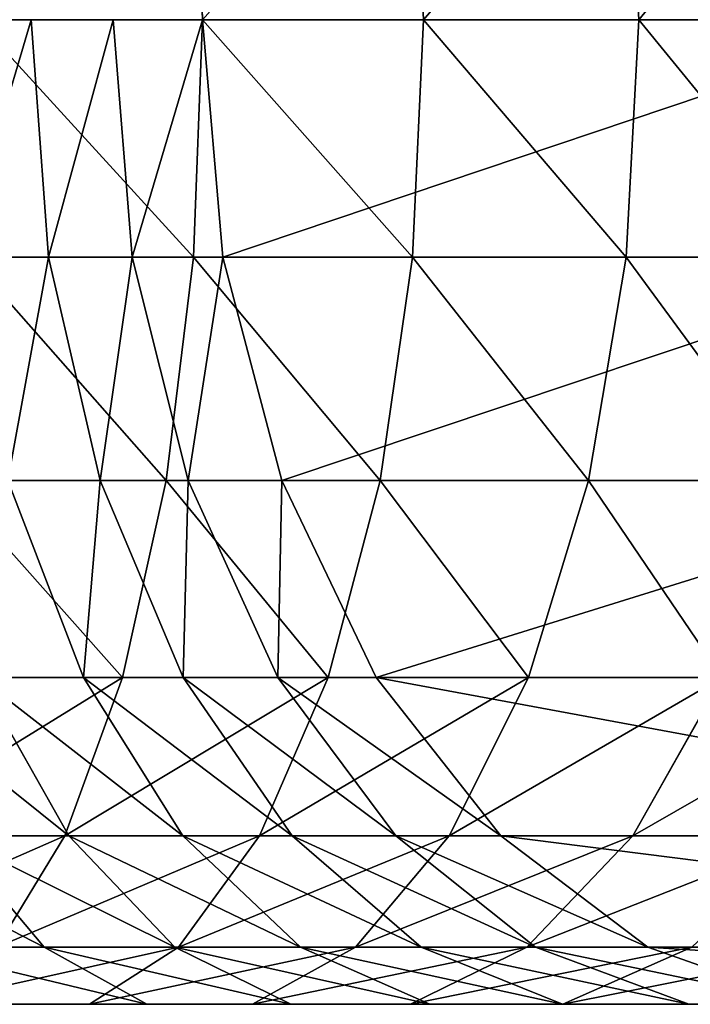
# Model space of a CAD drawing. Header units: centimetres. Extents: x -9.9 to 9.9, y -2.8 to 2.8.
# Tile 174 of 183: x 7.047 to 7.862, y -1.197 to 0. Entities that reach past the tile are written whole.
import ezdxf

# ---------------------------------------------------------------- set-up
doc = ezdxf.new("R2010")
doc.units = ezdxf.units.CM
doc.header["$LTSCALE"] = 2.54
doc.layers.get('0').update_dxf_attribs({"true_color": 0xff5454})

# ---------------------------------------------------------------- blocks, each defined once
blk = doc.blocks.new('OuterShell#1')
at = {"color": 0}
for p, q in [((17.1155, 3.0386, 26.6595), (17.1268, 2.75, 26.6927)), ((17.1155, 3.0386, 26.6595), (17.1268, 2.75, 26.6927)), ((17.382, 3.0386, 26.5592), (17.3954, 2.75, 26.5916)), ((17.382, 3.0386, 26.5592), (17.3954, 2.75, 26.5916)), ((17.6414, 3.0386, 26.4416), (17.6569, 2.75, 26.4731)), ((17.6414, 3.0386, 26.4416), (17.6569, 2.75, 26.4731)), ((17.1268, 2.75, 26.6927), (16.8521, 2.75, 26.776)), ((17.1268, 2.75, 26.6927), (16.8521, 2.75, 26.776)), ((16.9396, 2.4614, 24.1324), (16.9183, 2.75, 24.1046)), ((16.9396, 2.4614, 24.1324), (16.9183, 2.75, 24.1046)), ((17.0412, 2.4614, 24.049), (17.0181, 2.75, 24.0226)), ((17.0412, 2.4614, 24.049), (17.0181, 2.75, 24.0226)), ((17.1268, 2.75, 26.6927), (17.1155, 2.4614, 26.6595)), ((17.1268, 2.75, 26.6927), (17.1155, 2.4614, 26.6595)), ((17.1512, 2.4614, 23.946), (17.1268, 2.75, 23.9209)), ((17.1512, 2.4614, 23.946), (17.1268, 2.75, 23.9209)), ((17.3954, 2.75, 26.5916), (17.1268, 2.75, 26.6927)), ((17.3954, 2.75, 26.5916), (17.1268, 2.75, 26.6927)), ((17.3954, 2.75, 26.5916), (17.382, 2.4614, 26.5592)), ((17.3954, 2.75, 26.5916), (17.382, 2.4614, 26.5592)), ((17.6569, 2.75, 26.4731), (17.3954, 2.75, 26.5916)), ((17.6569, 2.75, 26.4731), (17.3954, 2.75, 26.5916)), ((17.6569, 2.75, 26.4731), (17.6414, 2.4614, 26.4416)), ((17.6569, 2.75, 26.4731), (17.6414, 2.4614, 26.4416)), ((17.9101, 2.75, 26.3378), (17.6569, 2.75, 26.4731)), ((17.9101, 2.75, 26.3378), (17.6569, 2.75, 26.4731)), ((16.9396, 2.4614, 24.1324), (16.8327, 2.4614, 24.209)), ((16.9396, 2.4614, 24.1324), (16.8327, 2.4614, 24.209)), ((17.1155, 2.4614, 26.6595), (16.843, 2.4614, 26.7422)), ((17.1155, 2.4614, 26.6595), (16.843, 2.4614, 26.7422)), ((17.0024, 2.1896, 24.2142), (16.9396, 2.4614, 24.1324)), ((17.0412, 2.4614, 24.049), (16.9396, 2.4614, 24.1324)), ((17.0412, 2.4614, 24.049), (16.9396, 2.4614, 24.1324)), ((17.0024, 2.1896, 24.2142), (16.9396, 2.4614, 24.1324)), ((17.1092, 2.1896, 24.1265), (17.0412, 2.4614, 24.049)), ((17.1512, 2.4614, 23.946), (17.0412, 2.4614, 24.049)), ((17.1512, 2.4614, 23.946), (17.0412, 2.4614, 24.049)), ((17.1092, 2.1896, 24.1265), (17.0412, 2.4614, 24.049)), ((17.1155, 2.4614, 26.6595), (17.0824, 2.1896, 26.5618)), ((17.1155, 2.4614, 26.6595), (17.0824, 2.1896, 26.5618)), ((17.382, 2.4614, 26.5592), (17.1155, 2.4614, 26.6595)), ((17.382, 2.4614, 26.5592), (17.1155, 2.4614, 26.6595)), ((18.0338, 2.4614, 23.0634), (17.1512, 2.4614, 23.946)), ((18.0338, 2.4614, 23.0634), (17.1512, 2.4614, 23.946)), ((17.2229, 2.1896, 24.0201), (17.1512, 2.4614, 23.946)), ((17.2229, 2.1896, 24.0201), (17.1512, 2.4614, 23.946)), ((17.382, 2.4614, 26.5592), (17.3426, 2.1896, 26.4639)), ((17.382, 2.4614, 26.5592), (17.3426, 2.1896, 26.4639)), ((17.6414, 2.4614, 26.4416), (17.382, 2.4614, 26.5592)), ((17.6414, 2.4614, 26.4416), (17.382, 2.4614, 26.5592)), ((17.6414, 2.4614, 26.4416), (17.5958, 2.1896, 26.3491)), ((17.6414, 2.4614, 26.4416), (17.5958, 2.1896, 26.3491)), ((17.8926, 2.4614, 26.3074), (17.6414, 2.4614, 26.4416)), ((17.8926, 2.4614, 26.3074), (17.6414, 2.4614, 26.4416)), ((17.0824, 2.1896, 26.5618), (16.8163, 2.1896, 26.6425)), ((17.0824, 2.1896, 26.5618), (16.8163, 2.1896, 26.6425)), ((17.0024, 2.1896, 24.2142), (16.89, 2.1896, 24.2947)), ((16.9818, 1.9504, 24.4321), (16.89, 2.1896, 24.2947)), ((17.0024, 2.1896, 24.2142), (16.89, 2.1896, 24.2947)), ((16.9818, 1.9504, 24.4321), (16.89, 2.1896, 24.2947)), ((17.1092, 2.1896, 24.1265), (17.0024, 2.1896, 24.2142)), ((17.103, 1.9504, 24.3453), (17.0024, 2.1896, 24.2142)), ((17.1092, 2.1896, 24.1265), (17.0024, 2.1896, 24.2142)), ((17.103, 1.9504, 24.3453), (17.0024, 2.1896, 24.2142)), ((17.0824, 2.1896, 26.5618), (17.0292, 1.9504, 26.4054)), ((17.0824, 2.1896, 26.5618), (17.0292, 1.9504, 26.4054)), ((17.3426, 2.1896, 26.4639), (17.0824, 2.1896, 26.5618)), ((17.3426, 2.1896, 26.4639), (17.0824, 2.1896, 26.5618)), ((17.2229, 2.1896, 24.0201), (17.1092, 2.1896, 24.1265)), ((17.2182, 1.9504, 24.2508), (17.1092, 2.1896, 24.1265)), ((17.2229, 2.1896, 24.0201), (17.1092, 2.1896, 24.1265)), ((17.2182, 1.9504, 24.2508), (17.1092, 2.1896, 24.1265)), ((18.1066, 2.1896, 23.1363), (17.2229, 2.1896, 24.0201)), ((17.3377, 1.9504, 24.1388), (17.2229, 2.1896, 24.0201)), ((18.1066, 2.1896, 23.1363), (17.2229, 2.1896, 24.0201)), ((17.3377, 1.9504, 24.1388), (17.2229, 2.1896, 24.0201)), ((17.3426, 2.1896, 26.4639), (17.2793, 1.9504, 26.3112)), ((17.3426, 2.1896, 26.4639), (17.2793, 1.9504, 26.3112)), ((17.5958, 2.1896, 26.3491), (17.3426, 2.1896, 26.4639)), ((17.5958, 2.1896, 26.3491), (17.3426, 2.1896, 26.4639)), ((17.5958, 2.1896, 26.3491), (17.5227, 1.9504, 26.201)), ((17.5958, 2.1896, 26.3491), (17.5227, 1.9504, 26.201)), ((17.841, 2.1896, 26.2181), (17.5958, 2.1896, 26.3491)), ((17.841, 2.1896, 26.2181), (17.5958, 2.1896, 26.3491)), ((17.0292, 1.9504, 26.4054), (16.7735, 1.9504, 26.4829)), ((17.0292, 1.9504, 26.4054), (16.7735, 1.9504, 26.4829)), ((16.9641, 1.7576, 24.6993), (16.8553, 1.9504, 24.5108)), ((16.9818, 1.9504, 24.4321), (16.8553, 1.9504, 24.5108)), ((16.9641, 1.7576, 24.6993), (16.8553, 1.9504, 24.5108)), ((16.9818, 1.9504, 24.4321), (16.8553, 1.9504, 24.5108)), ((17.0292, 1.9504, 26.4054), (16.9593, 1.7576, 26.1992)), ((17.0292, 1.9504, 26.4054), (16.9593, 1.7576, 26.1992)), ((17.103, 1.9504, 24.3453), (16.9818, 1.9504, 24.4321)), ((17.1028, 1.7576, 24.6131), (16.9818, 1.9504, 24.4321)), ((17.103, 1.9504, 24.3453), (16.9818, 1.9504, 24.4321)), ((17.1028, 1.7576, 24.6131), (16.9818, 1.9504, 24.4321)), ((17.2793, 1.9504, 26.3112), (17.0292, 1.9504, 26.4054)), ((17.2793, 1.9504, 26.3112), (17.0292, 1.9504, 26.4054)), ((17.2182, 1.9504, 24.2508), (17.103, 1.9504, 24.3453)), ((17.2355, 1.7576, 24.518), (17.103, 1.9504, 24.3453)), ((17.2182, 1.9504, 24.2508), (17.103, 1.9504, 24.3453)), ((17.2355, 1.7576, 24.518), (17.103, 1.9504, 24.3453)), ((17.2793, 1.9504, 26.3112), (17.196, 1.7576, 26.1101)), ((17.2793, 1.9504, 26.3112), (17.196, 1.7576, 26.1101)), ((17.3617, 1.7576, 24.4145), (17.2182, 1.9504, 24.2508)), ((17.3377, 1.9504, 24.1388), (17.2182, 1.9504, 24.2508)), ((17.3377, 1.9504, 24.1388), (17.2182, 1.9504, 24.2508)), ((17.3617, 1.7576, 24.4145), (17.2182, 1.9504, 24.2508)), ((17.5227, 1.9504, 26.201), (17.2793, 1.9504, 26.3112)), ((17.5227, 1.9504, 26.201), (17.2793, 1.9504, 26.3112)), ((18.2234, 1.9504, 23.2531), (17.3377, 1.9504, 24.1388)), ((17.4891, 1.7576, 24.2952), (17.3377, 1.9504, 24.1388)), ((18.2234, 1.9504, 23.2531), (17.3377, 1.9504, 24.1388)), ((17.4891, 1.7576, 24.2952), (17.3377, 1.9504, 24.1388)), ((17.5227, 1.9504, 26.201), (17.4264, 1.7576, 26.0057)), ((17.5227, 1.9504, 26.201), (17.4264, 1.7576, 26.0057)), ((17.7584, 1.9504, 26.075), (17.5227, 1.9504, 26.201)), ((17.7584, 1.9504, 26.075), (17.5227, 1.9504, 26.201)), ((17.7584, 1.9504, 26.075), (17.6495, 1.7576, 25.8865)), ((17.7584, 1.9504, 26.075), (17.6495, 1.7576, 25.8865)), ((16.9593, 1.7576, 26.1992), (16.7172, 1.7576, 26.2726)), ((16.9593, 1.7576, 26.1992), (16.7172, 1.7576, 26.2726)), ((16.9641, 1.7576, 24.6993), (16.8202, 1.7576, 24.7763)), ((16.9341, 1.6225, 25.0073), (16.8202, 1.7576, 24.7763)), ((16.9641, 1.7576, 24.6993), (16.8202, 1.7576, 24.7763)), ((16.9341, 1.6225, 25.0073), (16.8202, 1.7576, 24.7763)), ((16.9593, 1.7576, 26.1992), (16.8765, 1.6225, 25.9553)), ((16.9593, 1.7576, 26.1992), (16.8765, 1.6225, 25.9553)), ((17.196, 1.7576, 26.1101), (16.9593, 1.7576, 26.1992)), ((17.196, 1.7576, 26.1101), (16.9593, 1.7576, 26.1992)), ((17.0929, 1.6225, 24.9224), (16.9641, 1.7576, 24.6993)), ((17.1028, 1.7576, 24.6131), (16.9641, 1.7576, 24.6993)), ((17.0929, 1.6225, 24.9224), (16.9641, 1.7576, 24.6993)), ((17.1028, 1.7576, 24.6131), (16.9641, 1.7576, 24.6993)), ((17.196, 1.7576, 26.1101), (17.0975, 1.6225, 25.8722)), ((17.196, 1.7576, 26.1101), (17.0975, 1.6225, 25.8722)), ((17.2459, 1.6225, 24.8273), (17.1028, 1.7576, 24.6131)), ((17.2355, 1.7576, 24.518), (17.1028, 1.7576, 24.6131)), ((17.2355, 1.7576, 24.518), (17.1028, 1.7576, 24.6131)), ((17.2459, 1.6225, 24.8273), (17.1028, 1.7576, 24.6131)), ((17.4264, 1.7576, 26.0057), (17.196, 1.7576, 26.1101)), ((17.4264, 1.7576, 26.0057), (17.196, 1.7576, 26.1101)), ((17.3923, 1.6225, 24.7224), (17.2355, 1.7576, 24.518)), ((17.3617, 1.7576, 24.4145), (17.2355, 1.7576, 24.518)), ((17.3617, 1.7576, 24.4145), (17.2355, 1.7576, 24.518)), ((17.3923, 1.6225, 24.7224), (17.2355, 1.7576, 24.518)), ((17.4264, 1.7576, 26.0057), (17.3125, 1.6225, 25.7747)), ((17.4264, 1.7576, 26.0057), (17.3125, 1.6225, 25.7747)), ((17.4891, 1.7576, 24.2952), (17.3617, 1.7576, 24.4145)), ((17.5315, 1.6225, 24.6081), (17.3617, 1.7576, 24.4145)), ((17.4891, 1.7576, 24.2952), (17.3617, 1.7576, 24.4145)), ((17.5315, 1.6225, 24.6081), (17.3617, 1.7576, 24.4145)), ((17.6495, 1.7576, 25.8865), (17.4264, 1.7576, 26.0057)), ((17.6495, 1.7576, 25.8865), (17.4264, 1.7576, 26.0057)), ((18.3773, 1.7576, 23.407), (17.4891, 1.7576, 24.2952)), ((18.3773, 1.7576, 23.407), (17.4891, 1.7576, 24.2952)), ((17.6681, 1.6225, 24.4802), (17.4891, 1.7576, 24.2952)), ((17.6681, 1.6225, 24.4802), (17.4891, 1.7576, 24.2952)), ((17.6495, 1.7576, 25.8865), (17.5208, 1.6225, 25.6634)), ((17.6495, 1.7576, 25.8865), (17.5208, 1.6225, 25.6634)), ((17.8643, 1.7576, 25.7529), (17.6495, 1.7576, 25.8865)), ((17.8643, 1.7576, 25.7529), (17.6495, 1.7576, 25.8865)), ((16.9341, 1.6225, 25.0073), (16.77, 1.6225, 25.0816)), ((16.9341, 1.6225, 25.0073), (16.77, 1.6225, 25.0816)), ((17.0975, 1.6225, 25.8722), (16.8765, 1.6225, 25.9553)), ((17.0975, 1.6225, 25.8722), (16.8765, 1.6225, 25.9553)), ((17.059, 1.5529, 25.2606), (16.9341, 1.6225, 25.0073)), ((17.0929, 1.6225, 24.9224), (16.9341, 1.6225, 25.0073)), ((17.0929, 1.6225, 24.9224), (16.9341, 1.6225, 25.0073)), ((17.059, 1.5529, 25.2606), (16.9341, 1.6225, 25.0073)), ((17.0975, 1.6225, 25.8722), (16.9894, 1.5529, 25.6113)), ((17.0975, 1.6225, 25.8722), (16.9894, 1.5529, 25.6113)), ((17.2341, 1.5529, 25.167), (17.0929, 1.6225, 24.9224)), ((17.2459, 1.6225, 24.8273), (17.0929, 1.6225, 24.9224)), ((17.2341, 1.5529, 25.167), (17.0929, 1.6225, 24.9224)), ((17.2459, 1.6225, 24.8273), (17.0929, 1.6225, 24.9224)), ((17.3125, 1.6225, 25.7747), (17.0975, 1.6225, 25.8722)), ((17.3125, 1.6225, 25.7747), (17.0975, 1.6225, 25.8722)), ((17.3125, 1.6225, 25.7747), (17.1876, 1.5529, 25.5214)), ((17.3125, 1.6225, 25.7747), (17.1876, 1.5529, 25.5214)), ((17.4028, 1.5529, 25.0621), (17.2459, 1.6225, 24.8273)), ((17.3923, 1.6225, 24.7224), (17.2459, 1.6225, 24.8273)), ((17.3923, 1.6225, 24.7224), (17.2459, 1.6225, 24.8273)), ((17.4028, 1.5529, 25.0621), (17.2459, 1.6225, 24.8273)), ((17.5208, 1.6225, 25.6634), (17.3125, 1.6225, 25.7747)), ((17.5208, 1.6225, 25.6634), (17.3125, 1.6225, 25.7747)), ((17.5208, 1.6225, 25.6634), (17.3796, 1.5529, 25.4188)), ((17.5208, 1.6225, 25.6634), (17.3796, 1.5529, 25.4188)), ((17.5315, 1.6225, 24.6081), (17.3923, 1.6225, 24.7224)), ((17.5642, 1.5529, 24.9464), (17.3923, 1.6225, 24.7224)), ((17.5315, 1.6225, 24.6081), (17.3923, 1.6225, 24.7224)), ((17.5642, 1.5529, 24.9464), (17.3923, 1.6225, 24.7224)), ((17.7213, 1.6225, 25.5387), (17.5208, 1.6225, 25.6634)), ((17.7213, 1.6225, 25.5387), (17.5208, 1.6225, 25.6634)), ((17.6681, 1.6225, 24.4802), (17.5315, 1.6225, 24.6081)), ((17.7177, 1.5529, 24.8204), (17.5315, 1.6225, 24.6081)), ((17.6681, 1.6225, 24.4802), (17.5315, 1.6225, 24.6081)), ((17.7177, 1.5529, 24.8204), (17.5315, 1.6225, 24.6081)), ((17.7213, 1.6225, 25.5387), (17.5644, 1.5529, 25.3039)), ((17.7213, 1.6225, 25.5387), (17.5644, 1.5529, 25.3039)), ((18.5593, 1.6225, 23.589), (17.6681, 1.6225, 24.4802)), ((17.8644, 1.5529, 24.683), (17.6681, 1.6225, 24.4802)), ((18.5593, 1.6225, 23.589), (17.6681, 1.6225, 24.4802)), ((17.8644, 1.5529, 24.683), (17.6681, 1.6225, 24.4802)), ((16.7857, 1.5529, 25.6879), (16.9894, 1.5529, 25.6113)), ((16.7857, 1.5529, 25.6879), (16.9894, 1.5529, 25.6113)), ((17.059, 1.5529, 25.2606), (16.8781, 1.5529, 25.3425)), ((17.059, 1.5529, 25.2606), (16.8781, 1.5529, 25.3425)), ((16.9894, 1.5529, 25.6113), (17.1876, 1.5529, 25.5214)), ((16.9894, 1.5529, 25.6113), (17.1876, 1.5529, 25.5214)), ((17.2341, 1.5529, 25.167), (17.059, 1.5529, 25.2606)), ((17.2341, 1.5529, 25.167), (17.059, 1.5529, 25.2606)), ((17.1876, 1.5529, 25.5214), (17.3796, 1.5529, 25.4188)), ((17.1876, 1.5529, 25.5214), (17.3796, 1.5529, 25.4188)), ((17.4028, 1.5529, 25.0621), (17.2341, 1.5529, 25.167)), ((17.4028, 1.5529, 25.0621), (17.2341, 1.5529, 25.167)), ((17.3796, 1.5529, 25.4188), (17.5644, 1.5529, 25.3039)), ((17.3796, 1.5529, 25.4188), (17.5644, 1.5529, 25.3039)), ((17.5642, 1.5529, 24.9464), (17.4028, 1.5529, 25.0621)), ((17.5642, 1.5529, 24.9464), (17.4028, 1.5529, 25.0621)), ((17.7177, 1.5529, 24.8204), (17.5642, 1.5529, 24.9464)), ((17.7177, 1.5529, 24.8204), (17.5642, 1.5529, 24.9464)), ((17.5644, 1.5529, 25.3039), (17.7413, 1.5529, 25.1772)), ((17.5644, 1.5529, 25.3039), (17.7413, 1.5529, 25.1772)), ((17.8644, 1.5529, 24.683), (17.7177, 1.5529, 24.8204)), ((17.8644, 1.5529, 24.683), (17.7177, 1.5529, 24.8204))]:
    blk.add_line(p, q, dxfattribs=at)
mesh = blk.add_polyface(dxfattribs=at)
corners = [(16.8521, 2.75, 26.776), (17.1155, 3.0386, 26.6595), (16.843, 3.0386, 26.7422), (17.1268, 2.75, 26.6927)]
mesh.append_faces([[corners[k] for k in face] for face in [(0, 1, 2), (1, 0, 3)]], dxfattribs={"vtx0": -1, "color": 0})
mesh = blk.add_polyface(dxfattribs=at)
corners = [(17.1268, 2.75, 26.6927), (17.382, 3.0386, 26.5592), (17.1155, 3.0386, 26.6595), (17.3954, 2.75, 26.5916)]
mesh.append_faces([[corners[k] for k in face] for face in [(0, 1, 2), (1, 0, 3)]], dxfattribs={"vtx0": -1, "color": 0})
mesh = blk.add_polyface(dxfattribs=at)
corners = [(17.3954, 2.75, 26.5916), (17.6414, 3.0386, 26.4416), (17.382, 3.0386, 26.5592), (17.6569, 2.75, 26.4731)]
mesh.append_faces([[corners[k] for k in face] for face in [(0, 1, 2), (1, 0, 3)]], dxfattribs={"vtx0": -1, "color": 0})
mesh = blk.add_polyface(dxfattribs=at)
corners = [(17.6569, 2.75, 26.4731), (17.8926, 3.0386, 26.3074), (17.6414, 3.0386, 26.4416), (17.9101, 2.75, 26.3378)]
mesh.append_faces([[corners[k] for k in face] for face in [(0, 1, 2), (1, 0, 3)]], dxfattribs={"vtx0": -1, "color": 0})
mesh = blk.add_polyface(dxfattribs=at)
corners = [(16.9183, 2.75, 24.1046), (16.8327, 2.4614, 24.209), (16.8133, 2.75, 24.1798), (16.9396, 2.4614, 24.1324)]
mesh.append_faces([[corners[k] for k in face] for face in [(0, 1, 2), (1, 0, 3)]], dxfattribs={"vtx0": -1, "color": 0})
mesh = blk.add_polyface(dxfattribs=at)
corners = [(17.1155, 2.4614, 26.6595), (16.8521, 2.75, 26.776), (16.843, 2.4614, 26.7422), (17.1268, 2.75, 26.6927)]
mesh.append_faces([[corners[k] for k in face] for face in [(0, 1, 2), (1, 0, 3)]], dxfattribs={"vtx0": -1, "color": 0})
mesh = blk.add_polyface(dxfattribs=at)
corners = [(17.0181, 2.75, 24.0226), (16.9396, 2.4614, 24.1324), (16.9183, 2.75, 24.1046), (17.0412, 2.4614, 24.049)]
mesh.append_faces([[corners[k] for k in face] for face in [(0, 1, 2), (1, 0, 3)]], dxfattribs={"vtx0": -1, "color": 0})
mesh = blk.add_polyface(dxfattribs=at)
corners = [(17.1268, 2.75, 23.9209), (17.0412, 2.4614, 24.049), (17.0181, 2.75, 24.0226), (17.1512, 2.4614, 23.946)]
mesh.append_faces([[corners[k] for k in face] for face in [(0, 1, 2), (1, 0, 3)]], dxfattribs={"vtx0": -1, "color": 0})
mesh = blk.add_polyface(dxfattribs=at)
corners = [(17.382, 2.4614, 26.5592), (17.1268, 2.75, 26.6927), (17.1155, 2.4614, 26.6595), (17.3954, 2.75, 26.5916)]
mesh.append_faces([[corners[k] for k in face] for face in [(0, 1, 2), (1, 0, 3)]], dxfattribs={"vtx0": -1, "color": 0})
mesh = blk.add_polyface(dxfattribs=at)
corners = [(18.009, 2.75, 23.0387), (17.1512, 2.4614, 23.946), (17.1268, 2.75, 23.9209), (18.0338, 2.4614, 23.0634)]
mesh.append_faces([[corners[k] for k in face] for face in [(0, 1, 2), (1, 0, 3)]], dxfattribs={"vtx0": -1, "color": 0})
mesh = blk.add_polyface(dxfattribs=at)
corners = [(17.6414, 2.4614, 26.4416), (17.3954, 2.75, 26.5916), (17.382, 2.4614, 26.5592), (17.6569, 2.75, 26.4731)]
mesh.append_faces([[corners[k] for k in face] for face in [(0, 1, 2), (1, 0, 3)]], dxfattribs={"vtx0": -1, "color": 0})
mesh = blk.add_polyface(dxfattribs=at)
corners = [(17.8926, 2.4614, 26.3074), (17.6569, 2.75, 26.4731), (17.6414, 2.4614, 26.4416), (17.9101, 2.75, 26.3378)]
mesh.append_faces([[corners[k] for k in face] for face in [(0, 1, 2), (1, 0, 3)]], dxfattribs={"vtx0": -1, "color": 0})
mesh = blk.add_polyface(dxfattribs=at)
corners = [(17.0824, 2.1896, 26.5618), (16.843, 2.4614, 26.7422), (16.8163, 2.1896, 26.6425), (17.1155, 2.4614, 26.6595)]
mesh.append_faces([[corners[k] for k in face] for face in [(0, 1, 2), (1, 0, 3)]], dxfattribs={"vtx0": -1, "color": 0})
mesh = blk.add_polyface(dxfattribs=at)
corners = [(16.9396, 2.4614, 24.1324), (16.89, 2.1896, 24.2947), (16.8327, 2.4614, 24.209), (17.0024, 2.1896, 24.2142)]
mesh.append_faces([[corners[k] for k in face] for face in [(0, 1, 2), (1, 0, 3)]], dxfattribs={"vtx0": -1, "color": 0})
mesh = blk.add_polyface(dxfattribs=at)
corners = [(17.0412, 2.4614, 24.049), (17.0024, 2.1896, 24.2142), (16.9396, 2.4614, 24.1324), (17.1092, 2.1896, 24.1265)]
mesh.append_faces([[corners[k] for k in face] for face in [(0, 1, 2), (1, 0, 3)]], dxfattribs={"vtx0": -1, "color": 0})
mesh = blk.add_polyface(dxfattribs=at)
corners = [(17.1512, 2.4614, 23.946), (17.1092, 2.1896, 24.1265), (17.0412, 2.4614, 24.049), (17.2229, 2.1896, 24.0201)]
mesh.append_faces([[corners[k] for k in face] for face in [(0, 1, 2), (1, 0, 3)]], dxfattribs={"vtx0": -1, "color": 0})
mesh = blk.add_polyface(dxfattribs=at)
corners = [(17.3426, 2.1896, 26.4639), (17.1155, 2.4614, 26.6595), (17.0824, 2.1896, 26.5618), (17.382, 2.4614, 26.5592)]
mesh.append_faces([[corners[k] for k in face] for face in [(0, 1, 2), (1, 0, 3)]], dxfattribs={"vtx0": -1, "color": 0})
mesh = blk.add_polyface(dxfattribs=at)
corners = [(18.0338, 2.4614, 23.0634), (17.2229, 2.1896, 24.0201), (17.1512, 2.4614, 23.946), (18.1066, 2.1896, 23.1363)]
mesh.append_faces([[corners[k] for k in face] for face in [(0, 1, 2), (1, 0, 3)]], dxfattribs={"vtx0": -1, "color": 0})
mesh = blk.add_polyface(dxfattribs=at)
corners = [(17.5958, 2.1896, 26.3491), (17.382, 2.4614, 26.5592), (17.3426, 2.1896, 26.4639), (17.6414, 2.4614, 26.4416)]
mesh.append_faces([[corners[k] for k in face] for face in [(0, 1, 2), (1, 0, 3)]], dxfattribs={"vtx0": -1, "color": 0})
mesh = blk.add_polyface(dxfattribs=at)
corners = [(17.841, 2.1896, 26.2181), (17.6414, 2.4614, 26.4416), (17.5958, 2.1896, 26.3491), (17.8926, 2.4614, 26.3074)]
mesh.append_faces([[corners[k] for k in face] for face in [(0, 1, 2), (1, 0, 3)]], dxfattribs={"vtx0": -1, "color": 0})
mesh = blk.add_polyface(dxfattribs=at)
corners = [(16.89, 2.1896, 24.2947), (16.8553, 1.9504, 24.5108), (16.7727, 2.1896, 24.3677), (16.9818, 1.9504, 24.4321)]
mesh.append_faces([[corners[k] for k in face] for face in [(0, 1, 2), (1, 0, 3)]], dxfattribs={"vtx0": -1, "color": 0})
mesh = blk.add_polyface(dxfattribs=at)
corners = [(17.0292, 1.9504, 26.4054), (16.8163, 2.1896, 26.6425), (16.7735, 1.9504, 26.4829), (17.0824, 2.1896, 26.5618)]
mesh.append_faces([[corners[k] for k in face] for face in [(0, 1, 2), (1, 0, 3)]], dxfattribs={"vtx0": -1, "color": 0})
mesh = blk.add_polyface(dxfattribs=at)
corners = [(17.0024, 2.1896, 24.2142), (16.9818, 1.9504, 24.4321), (16.89, 2.1896, 24.2947), (17.103, 1.9504, 24.3453)]
mesh.append_faces([[corners[k] for k in face] for face in [(0, 1, 2), (1, 0, 3)]], dxfattribs={"vtx0": -1, "color": 0})
mesh = blk.add_polyface(dxfattribs=at)
corners = [(17.1092, 2.1896, 24.1265), (17.103, 1.9504, 24.3453), (17.0024, 2.1896, 24.2142), (17.2182, 1.9504, 24.2508)]
mesh.append_faces([[corners[k] for k in face] for face in [(0, 1, 2), (1, 0, 3)]], dxfattribs={"vtx0": -1, "color": 0})
mesh = blk.add_polyface(dxfattribs=at)
corners = [(17.2793, 1.9504, 26.3112), (17.0824, 2.1896, 26.5618), (17.0292, 1.9504, 26.4054), (17.3426, 2.1896, 26.4639)]
mesh.append_faces([[corners[k] for k in face] for face in [(0, 1, 2), (1, 0, 3)]], dxfattribs={"vtx0": -1, "color": 0})
mesh = blk.add_polyface(dxfattribs=at)
corners = [(17.2229, 2.1896, 24.0201), (17.2182, 1.9504, 24.2508), (17.1092, 2.1896, 24.1265), (17.3377, 1.9504, 24.1388)]
mesh.append_faces([[corners[k] for k in face] for face in [(0, 1, 2), (1, 0, 3)]], dxfattribs={"vtx0": -1, "color": 0})
mesh = blk.add_polyface(dxfattribs=at)
corners = [(18.1066, 2.1896, 23.1363), (17.3377, 1.9504, 24.1388), (17.2229, 2.1896, 24.0201), (18.2234, 1.9504, 23.2531)]
mesh.append_faces([[corners[k] for k in face] for face in [(0, 1, 2), (1, 0, 3)]], dxfattribs={"vtx0": -1, "color": 0})
mesh = blk.add_polyface(dxfattribs=at)
corners = [(17.5227, 1.9504, 26.201), (17.3426, 2.1896, 26.4639), (17.2793, 1.9504, 26.3112), (17.5958, 2.1896, 26.3491)]
mesh.append_faces([[corners[k] for k in face] for face in [(0, 1, 2), (1, 0, 3)]], dxfattribs={"vtx0": -1, "color": 0})
mesh = blk.add_polyface(dxfattribs=at)
corners = [(17.7584, 1.9504, 26.075), (17.5958, 2.1896, 26.3491), (17.5227, 1.9504, 26.201), (17.841, 2.1896, 26.2181)]
mesh.append_faces([[corners[k] for k in face] for face in [(0, 1, 2), (1, 0, 3)]], dxfattribs={"vtx0": -1, "color": 0})
mesh = blk.add_polyface(dxfattribs=at)
corners = [(17.0292, 1.9504, 26.4054), (16.7172, 1.7576, 26.2726), (16.9593, 1.7576, 26.1992), (16.7735, 1.9504, 26.4829)]
mesh.append_faces([[corners[k] for k in face] for face in [(0, 1, 2), (1, 0, 3)]], dxfattribs={"vtx0": -1, "color": 0})
mesh = blk.add_polyface(dxfattribs=at)
corners = [(16.9641, 1.7576, 24.6993), (16.7239, 1.9504, 24.581), (16.8553, 1.9504, 24.5108), (16.8202, 1.7576, 24.7763)]
mesh.append_faces([[corners[k] for k in face] for face in [(0, 1, 2), (1, 0, 3)]], dxfattribs={"vtx0": -1, "color": 0})
mesh = blk.add_polyface(dxfattribs=at)
corners = [(17.1028, 1.7576, 24.6131), (16.8553, 1.9504, 24.5108), (16.9818, 1.9504, 24.4321), (16.9641, 1.7576, 24.6993)]
mesh.append_faces([[corners[k] for k in face] for face in [(0, 1, 2), (1, 0, 3)]], dxfattribs={"vtx0": -1, "color": 0})
mesh = blk.add_polyface(dxfattribs=at)
corners = [(17.2793, 1.9504, 26.3112), (16.9593, 1.7576, 26.1992), (17.196, 1.7576, 26.1101), (17.0292, 1.9504, 26.4054)]
mesh.append_faces([[corners[k] for k in face] for face in [(0, 1, 2), (1, 0, 3)]], dxfattribs={"vtx0": -1, "color": 0})
mesh = blk.add_polyface(dxfattribs=at)
corners = [(17.2355, 1.7576, 24.518), (16.9818, 1.9504, 24.4321), (17.103, 1.9504, 24.3453), (17.1028, 1.7576, 24.6131)]
mesh.append_faces([[corners[k] for k in face] for face in [(0, 1, 2), (1, 0, 3)]], dxfattribs={"vtx0": -1, "color": 0})
mesh = blk.add_polyface(dxfattribs=at)
corners = [(17.3617, 1.7576, 24.4145), (17.103, 1.9504, 24.3453), (17.2182, 1.9504, 24.2508), (17.2355, 1.7576, 24.518)]
mesh.append_faces([[corners[k] for k in face] for face in [(0, 1, 2), (1, 0, 3)]], dxfattribs={"vtx0": -1, "color": 0})
mesh = blk.add_polyface(dxfattribs=at)
corners = [(17.5227, 1.9504, 26.201), (17.196, 1.7576, 26.1101), (17.4264, 1.7576, 26.0057), (17.2793, 1.9504, 26.3112)]
mesh.append_faces([[corners[k] for k in face] for face in [(0, 1, 2), (1, 0, 3)]], dxfattribs={"vtx0": -1, "color": 0})
mesh = blk.add_polyface(dxfattribs=at)
corners = [(17.4891, 1.7576, 24.2952), (17.2182, 1.9504, 24.2508), (17.3377, 1.9504, 24.1388), (17.3617, 1.7576, 24.4145)]
mesh.append_faces([[corners[k] for k in face] for face in [(0, 1, 2), (1, 0, 3)]], dxfattribs={"vtx0": -1, "color": 0})
mesh = blk.add_polyface(dxfattribs=at)
corners = [(18.3773, 1.7576, 23.407), (17.3377, 1.9504, 24.1388), (18.2234, 1.9504, 23.2531), (17.4891, 1.7576, 24.2952)]
mesh.append_faces([[corners[k] for k in face] for face in [(0, 1, 2), (1, 0, 3)]], dxfattribs={"vtx0": -1, "color": 0})
mesh = blk.add_polyface(dxfattribs=at)
corners = [(17.7584, 1.9504, 26.075), (17.4264, 1.7576, 26.0057), (17.6495, 1.7576, 25.8865), (17.5227, 1.9504, 26.201)]
mesh.append_faces([[corners[k] for k in face] for face in [(0, 1, 2), (1, 0, 3)]], dxfattribs={"vtx0": -1, "color": 0})
mesh = blk.add_polyface(dxfattribs=at)
corners = [(17.9853, 1.9504, 25.9339), (17.6495, 1.7576, 25.8865), (17.8643, 1.7576, 25.7529), (17.7584, 1.9504, 26.075)]
mesh.append_faces([[corners[k] for k in face] for face in [(0, 1, 2), (1, 0, 3)]], dxfattribs={"vtx0": -1, "color": 0})
mesh = blk.add_polyface(dxfattribs=at)
corners = [(16.9593, 1.7576, 26.1992), (16.6505, 1.6225, 26.0239), (16.8765, 1.6225, 25.9553), (16.7172, 1.7576, 26.2726)]
mesh.append_faces([[corners[k] for k in face] for face in [(0, 1, 2), (1, 0, 3)]], dxfattribs={"vtx0": -1, "color": 0})
mesh = blk.add_polyface(dxfattribs=at)
corners = [(16.9341, 1.6225, 25.0073), (16.6714, 1.7576, 24.8437), (16.8202, 1.7576, 24.7763), (16.77, 1.6225, 25.0816)]
mesh.append_faces([[corners[k] for k in face] for face in [(0, 1, 2), (1, 0, 3)]], dxfattribs={"vtx0": -1, "color": 0})
mesh = blk.add_polyface(dxfattribs=at)
corners = [(17.0929, 1.6225, 24.9224), (16.8202, 1.7576, 24.7763), (16.9641, 1.7576, 24.6993), (16.9341, 1.6225, 25.0073)]
mesh.append_faces([[corners[k] for k in face] for face in [(0, 1, 2), (1, 0, 3)]], dxfattribs={"vtx0": -1, "color": 0})
mesh = blk.add_polyface(dxfattribs=at)
corners = [(17.196, 1.7576, 26.1101), (16.8765, 1.6225, 25.9553), (17.0975, 1.6225, 25.8722), (16.9593, 1.7576, 26.1992)]
mesh.append_faces([[corners[k] for k in face] for face in [(0, 1, 2), (1, 0, 3)]], dxfattribs={"vtx0": -1, "color": 0})
mesh = blk.add_polyface(dxfattribs=at)
corners = [(17.2459, 1.6225, 24.8273), (16.9641, 1.7576, 24.6993), (17.1028, 1.7576, 24.6131), (17.0929, 1.6225, 24.9224)]
mesh.append_faces([[corners[k] for k in face] for face in [(0, 1, 2), (1, 0, 3)]], dxfattribs={"vtx0": -1, "color": 0})
mesh = blk.add_polyface(dxfattribs=at)
corners = [(17.4264, 1.7576, 26.0057), (17.0975, 1.6225, 25.8722), (17.3125, 1.6225, 25.7747), (17.196, 1.7576, 26.1101)]
mesh.append_faces([[corners[k] for k in face] for face in [(0, 1, 2), (1, 0, 3)]], dxfattribs={"vtx0": -1, "color": 0})
mesh = blk.add_polyface(dxfattribs=at)
corners = [(17.3923, 1.6225, 24.7224), (17.1028, 1.7576, 24.6131), (17.2355, 1.7576, 24.518), (17.2459, 1.6225, 24.8273)]
mesh.append_faces([[corners[k] for k in face] for face in [(0, 1, 2), (1, 0, 3)]], dxfattribs={"vtx0": -1, "color": 0})
mesh = blk.add_polyface(dxfattribs=at)
corners = [(17.5315, 1.6225, 24.6081), (17.2355, 1.7576, 24.518), (17.3617, 1.7576, 24.4145), (17.3923, 1.6225, 24.7224)]
mesh.append_faces([[corners[k] for k in face] for face in [(0, 1, 2), (1, 0, 3)]], dxfattribs={"vtx0": -1, "color": 0})
mesh = blk.add_polyface(dxfattribs=at)
corners = [(17.6495, 1.7576, 25.8865), (17.3125, 1.6225, 25.7747), (17.5208, 1.6225, 25.6634), (17.4264, 1.7576, 26.0057)]
mesh.append_faces([[corners[k] for k in face] for face in [(0, 1, 2), (1, 0, 3)]], dxfattribs={"vtx0": -1, "color": 0})
mesh = blk.add_polyface(dxfattribs=at)
corners = [(17.6681, 1.6225, 24.4802), (17.3617, 1.7576, 24.4145), (17.4891, 1.7576, 24.2952), (17.5315, 1.6225, 24.6081)]
mesh.append_faces([[corners[k] for k in face] for face in [(0, 1, 2), (1, 0, 3)]], dxfattribs={"vtx0": -1, "color": 0})
mesh = blk.add_polyface(dxfattribs=at)
corners = [(18.5593, 1.6225, 23.589), (17.4891, 1.7576, 24.2952), (18.3773, 1.7576, 23.407), (17.6681, 1.6225, 24.4802)]
mesh.append_faces([[corners[k] for k in face] for face in [(0, 1, 2), (1, 0, 3)]], dxfattribs={"vtx0": -1, "color": 0})
mesh = blk.add_polyface(dxfattribs=at)
corners = [(17.8643, 1.7576, 25.7529), (17.5208, 1.6225, 25.6634), (17.7213, 1.6225, 25.5387), (17.6495, 1.7576, 25.8865)]
mesh.append_faces([[corners[k] for k in face] for face in [(0, 1, 2), (1, 0, 3)]], dxfattribs={"vtx0": -1, "color": 0})
mesh = blk.add_polyface(dxfattribs=at)
corners = [(17.059, 1.5529, 25.2606), (16.77, 1.6225, 25.0816), (16.9341, 1.6225, 25.0073), (16.8781, 1.5529, 25.3425)]
mesh.append_faces([[corners[k] for k in face] for face in [(0, 1, 2), (1, 0, 3)]], dxfattribs={"vtx0": -1, "color": 0})
mesh = blk.add_polyface(dxfattribs=at)
corners = [(17.0975, 1.6225, 25.8722), (16.7857, 1.5529, 25.6879), (16.9894, 1.5529, 25.6113), (16.8765, 1.6225, 25.9553)]
mesh.append_faces([[corners[k] for k in face] for face in [(0, 1, 2), (1, 0, 3)]], dxfattribs={"vtx0": -1, "color": 0})
mesh = blk.add_polyface(dxfattribs=at)
corners = [(17.2341, 1.5529, 25.167), (16.9341, 1.6225, 25.0073), (17.0929, 1.6225, 24.9224), (17.059, 1.5529, 25.2606)]
mesh.append_faces([[corners[k] for k in face] for face in [(0, 1, 2), (1, 0, 3)]], dxfattribs={"vtx0": -1, "color": 0})
mesh = blk.add_polyface(dxfattribs=at)
corners = [(17.3125, 1.6225, 25.7747), (16.9894, 1.5529, 25.6113), (17.1876, 1.5529, 25.5214), (17.0975, 1.6225, 25.8722)]
mesh.append_faces([[corners[k] for k in face] for face in [(0, 1, 2), (1, 0, 3)]], dxfattribs={"vtx0": -1, "color": 0})
mesh = blk.add_polyface(dxfattribs=at)
corners = [(17.4028, 1.5529, 25.0621), (17.0929, 1.6225, 24.9224), (17.2459, 1.6225, 24.8273), (17.2341, 1.5529, 25.167)]
mesh.append_faces([[corners[k] for k in face] for face in [(0, 1, 2), (1, 0, 3)]], dxfattribs={"vtx0": -1, "color": 0})
mesh = blk.add_polyface(dxfattribs=at)
corners = [(17.5208, 1.6225, 25.6634), (17.1876, 1.5529, 25.5214), (17.3796, 1.5529, 25.4188), (17.3125, 1.6225, 25.7747)]
mesh.append_faces([[corners[k] for k in face] for face in [(0, 1, 2), (1, 0, 3)]], dxfattribs={"vtx0": -1, "color": 0})
mesh = blk.add_polyface(dxfattribs=at)
corners = [(17.5642, 1.5529, 24.9464), (17.2459, 1.6225, 24.8273), (17.3923, 1.6225, 24.7224), (17.4028, 1.5529, 25.0621)]
mesh.append_faces([[corners[k] for k in face] for face in [(0, 1, 2), (1, 0, 3)]], dxfattribs={"vtx0": -1, "color": 0})
mesh = blk.add_polyface(dxfattribs=at)
corners = [(17.7213, 1.6225, 25.5387), (17.3796, 1.5529, 25.4188), (17.5644, 1.5529, 25.3039), (17.5208, 1.6225, 25.6634)]
mesh.append_faces([[corners[k] for k in face] for face in [(0, 1, 2), (1, 0, 3)]], dxfattribs={"vtx0": -1, "color": 0})
mesh = blk.add_polyface(dxfattribs=at)
corners = [(17.7177, 1.5529, 24.8204), (17.3923, 1.6225, 24.7224), (17.5315, 1.6225, 24.6081), (17.5642, 1.5529, 24.9464)]
mesh.append_faces([[corners[k] for k in face] for face in [(0, 1, 2), (1, 0, 3)]], dxfattribs={"vtx0": -1, "color": 0})
mesh = blk.add_polyface(dxfattribs=at)
corners = [(17.8644, 1.5529, 24.683), (17.5315, 1.6225, 24.6081), (17.6681, 1.6225, 24.4802), (17.7177, 1.5529, 24.8204)]
mesh.append_faces([[corners[k] for k in face] for face in [(0, 1, 2), (1, 0, 3)]], dxfattribs={"vtx0": -1, "color": 0})
mesh = blk.add_polyface(dxfattribs=at)
corners = [(17.9132, 1.6225, 25.4012), (17.5644, 1.5529, 25.3039), (17.7413, 1.5529, 25.1772), (17.7213, 1.6225, 25.5387)]
mesh.append_faces([[corners[k] for k in face] for face in [(0, 1, 2), (1, 0, 3)]], dxfattribs={"vtx0": -1, "color": 0})
mesh = blk.add_polyface(dxfattribs=at)
corners = [(18.7589, 1.5529, 23.7886), (17.6681, 1.6225, 24.4802), (18.5593, 1.6225, 23.589), (17.8644, 1.5529, 24.683)]
mesh.append_faces([[corners[k] for k in face] for face in [(0, 1, 2), (1, 0, 3)]], dxfattribs={"vtx0": -1, "color": 0})
mesh = blk.add_polyface(dxfattribs=at)
corners = [(18.9644, 1.5529, 23.9941), (17.8644, 1.5529, 24.683), (18.7589, 1.5529, 23.7886), (18.0666, 1.5529, 24.8919), (17.7177, 1.5529, 24.8204), (17.5642, 1.5529, 24.9464), (17.9095, 1.5529, 25.0391), (17.4028, 1.5529, 25.0621), (17.7413, 1.5529, 25.1772), (17.2341, 1.5529, 25.167), (17.059, 1.5529, 25.2606), (17.5644, 1.5529, 25.3039), (16.8781, 1.5529, 25.3425), (17.3796, 1.5529, 25.4188), (16.6922, 1.5529, 25.4125), (16.5022, 1.5529, 25.4701), (17.1876, 1.5529, 25.5214), (16.3087, 1.5529, 25.5152), (16.1128, 1.5529, 25.5476), (16.9894, 1.5529, 25.6113), (15.9152, 1.5529, 25.5671), (15.7143, 1.5529, 25.5736), (4.7058, 1.5529, 25.5736), (4.7058, 1.5529, 25.8643), (16.7857, 1.5529, 25.6879), (16.5774, 1.5529, 25.7511), (16.3655, 1.5529, 25.8005), (16.1508, 1.5529, 25.836), (15.9342, 1.5529, 25.8573), (15.719, 1.5529, 25.8643)]
mesh.append_faces([[corners[k] for k in face] for face in [(0, 1, 2), (23, 28, 29)]], dxfattribs={"vtx0": -1, "color": 0})
mesh.append_faces([[corners[k] for k in face] for face in [(1, 3, 4), (4, 3, 5), (5, 6, 7), (7, 8, 9), (9, 8, 10), (10, 11, 12), (12, 13, 14), (14, 13, 15), (15, 16, 17), (17, 16, 18), (18, 19, 20), (20, 19, 21), (21, 19, 22), (22, 19, 23)]], dxfattribs={"vtx0": -1, "vtx1": -1, "color": 0})
mesh.append_faces([[corners[k] for k in face] for face in [(1, 0, 3), (5, 3, 6), (7, 6, 8), (10, 8, 11), (12, 11, 13), (15, 13, 16), (18, 16, 19), (23, 19, 24), (23, 24, 25), (23, 25, 26), (23, 26, 27), (23, 27, 28)]], dxfattribs={"vtx0": -1, "vtx2": -1, "color": 0})
blk = doc.blocks.new('Oltens Molle bateria umywalkowa stoj_ca wysoka chrom 32500100')
at = {"color": 0}
blk.add_blockref('OuterShell#1', (0, 0), dxfattribs=at)

msp = doc.modelspace()

# ---------------------------------------------------------------- block references
at = {"color": 253, "true_color": 0x999999, "extrusion": (0, -1.49008e-08, 1)}
msp.add_blockref('Oltens Molle bateria umywalkowa stoj_ca wysoka chrom 32500100', (-9.8572, -2.75, -16.35), dxfattribs=at)

doc.saveas('drawing.dxf')
